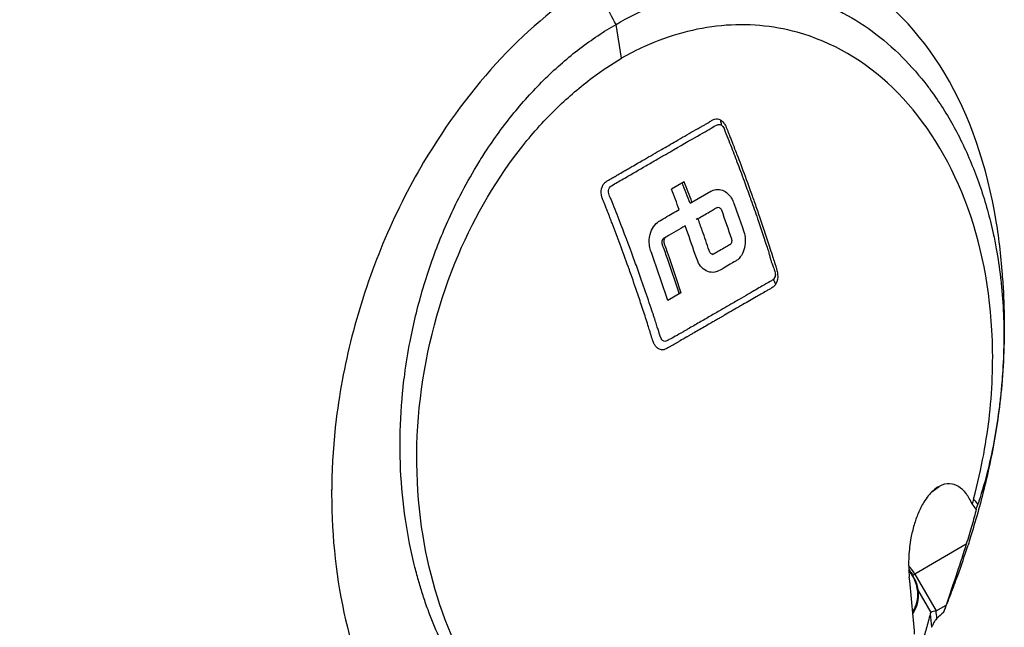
# Model space of a CAD drawing. Header units: millimetres. Extents: x 0 to 4378, y 0 to 2376.
# Tile 198 of 211: x 2775 to 2853, y 1781 to 1829. Entities that reach past the tile are written whole.
import ezdxf

# ---------------------------------------------------------------- set-up
doc = ezdxf.new("R2010")
doc.units = ezdxf.units.MM
doc.header["$LTSCALE"] = 0.2
doc.layers.add('01_Object Line', color=4, linetype='Continuous')

# ---------------------------------------------------------------- blocks, each defined once
blk = doc.blocks.new('A$C78150662')
for p, q in [((237.794, 887.633), (237.353, 890.313)), ((242.75, 877.863), (241.741, 877.281)), ((243.357, 876.256), (244.847, 877.117)), ((243.206, 876.169), (243.357, 876.256)), ((245.316, 875.821), (245.166, 875.735)), ((243.831, 874.963), (243.681, 874.877)), ((241.291, 873.497), (241.142, 873.411)), ((245.111, 872.178), (244.96, 872.092)), ((239.56, 869.554), (239.556, 869.556)), ((242.488, 869.098), (241.447, 868.497)), ((240.775, 865.878), (240.766, 865.883)), ((220.276, 856.579), (220.276, 856.579)), ((214.866, 853.581), (214.865, 853.582)), ((214.866, 853.505), (214.865, 853.506)), ((262.338, 853.368), (262.903, 853.793)), ((214.874, 852.147), (214.876, 852.146)), ((214.885, 851.804), (214.883, 851.805)), ((214.915, 850.959), (214.917, 850.958)), ((214.935, 850.62), (214.932, 850.621)), ((265.045, 849.211), (260.973, 846.859)), ((221.301, 848.023), (221.302, 848.022)), ((221.397, 847.625), (221.395, 847.626)), ((221.536, 847.071), (221.539, 847.069)), ((221.643, 846.68), (221.64, 846.682)), ((260.973, 846.859), (262.658, 843.95)), ((262.262, 843.826), (261.214, 845.634)), ((262.658, 843.95), (263.454, 844.409)), ((263.455, 844.41), (263.454, 844.409)), ((262.197, 843.718), (262.307, 842.652))]:
    blk.add_line(p, q)
for centre, major_axis, ratio, start_param, end_param in [((166.968, 894.492), (-22.7, -39.318), 0.57735, 3.111571, 5.906923), ((236.255, 892.083), (3.701, -6.711), 0.014487, 1.296026, 1.788028), ((187.034, 873.064), (45.29, -78.445), 0.57735, 1.286609, 1.306055), ((184.42, 873.115), (47.486, -82.248), 0.57735, 1.285293, 1.303849), ((183.414, 872.532), (-47.483, 82.243), 0.57735, 4.426886, 4.445443), ((224.416, 872.382), (1.558, 2.698), 0.57735, 0.973306, 0.973618), ((224.555, 872.302), (-1.458, -2.525), 0.57735, 4.340208, 4.340689), ((224.555, 872.302), (-1.458, -2.525), 0.57735, 5.639132, 5.639631), ((224.416, 872.382), (1.558, 2.698), 0.57735, 2.71574, 2.716084), ((201.897, 874.326), (-20.292, -35.147), 0.57735, 1.483847, 1.483854), ((201.758, 874.406), (20.192, 34.974), 0.57735, 4.637759, 4.637773), ((214.719, 861.477), (4.692, 8.127), 0.57735, 3.949607, 3.949713), ((267.5, 834.15), (2.867, -19.079), 0.191328, 2.811767, 2.893534), ((258.131, 845.218), (2.01, -3.481), 0.816496, 1.570795, 1.780544), ((258.906, 845.665), (1.335, -2.312), 0.816497, 0.355717, 1.763168), ((260.772, 846.743), (0.26, 0.15), 0.000124, 4.865182, 5.597893), ((262.512, 843.36), (0.249, -0.465), 0.464703, 3.14554, 3.616829), ((364.688, 697.846), (-89.945, 154.295), 0.63281, 0.12516, 0.131384)]:
    blk.add_ellipse(centre, major_axis=major_axis, ratio=ratio, start_param=start_param, end_param=end_param)
for points, knots in [([(176.135, 925.969), (171.036, 923.052), (167.344, 917.953), (163.224, 906.002), (162.643, 899.238), (163.596, 885.594), (165.094, 878.672), (169.579, 865.217), (172.559, 858.658), (179.735, 846.258), (183.914, 840.391), (191.772, 831.532), (195.162, 828.223), (198.763, 825.275)], [0, 0, 0, 0, 0.1666667, 0.1666667, 0.3333333, 0.3333333, 0.5, 0.5, 0.6666667, 0.6666667, 0.8333333, 0.8333333, 0.9449569, 0.9449569, 0.9449569, 0.9449569]), ([(267.921, 870.266), (267.826, 871.789), (267.66, 873.283), (267.42, 874.738), (266.701, 879.101), (265.329, 883.106), (263.354, 886.417), (261.379, 889.73), (258.817, 892.349), (255.861, 894.078), (252.906, 895.806), (249.566, 896.658), (246.096, 896.574), (242.626, 896.49), (239.015, 895.564), (235.552, 893.581)], [0.2777261, 0.2777261, 0.2777261, 0.2777261, 0.3333107, 0.3333107, 0.3333107, 0.4999898, 0.4999898, 0.4999898, 0.6666939, 0.6666939, 0.6666939, 0.8333327, 0.8333327, 0.8333327, 1, 1, 1, 1]), ([(235.552, 893.581), (230.416, 890.575), (225.741, 885.474), (222.14, 879.413), (219.725, 875.351), (217.834, 870.793), (216.587, 866.095), (215.973, 863.784), (215.516, 861.44), (215.229, 859.105), (214.359, 852.02), (215.068, 845.078), (217.129, 839.287), (218.701, 834.866), (220.989, 831.056), (223.825, 828.115), (224.704, 827.203), (225.637, 826.374), (226.616, 825.637)], [0, 0, 0, 0, 0.25, 0.25, 0.25, 0.417586, 0.417586, 0.417586, 0.5, 0.5, 0.5, 0.75, 0.75, 0.75, 0.940822, 0.940822, 0.940822, 1, 1, 1, 1]), ([(237.353, 890.313), (238.323, 890.875), (239.306, 891.357), (240.299, 891.756), (241.292, 892.156), (242.294, 892.473), (243.299, 892.704), (244.304, 892.935), (245.311, 893.08), (246.313, 893.14), (247.316, 893.2), (248.314, 893.174), (249.298, 893.063), (249.76, 893.01), (250.22, 892.939), (250.676, 892.85), (251.191, 892.749), (251.702, 892.623), (252.206, 892.474), (253.157, 892.191), (254.087, 891.823), (254.988, 891.372), (255.888, 890.922), (256.761, 890.389), (257.596, 889.778), (258.433, 889.167), (259.233, 888.479), (259.991, 887.719), (260.702, 887.006), (261.377, 886.23), (262.01, 885.397), (262.051, 885.343), (262.092, 885.289), (262.133, 885.234), (262.801, 884.339), (263.421, 883.378), (263.988, 882.36), (264.555, 881.342), (265.069, 880.266), (265.527, 879.142), (265.984, 878.019), (266.385, 876.848), (266.721, 875.638), (266.891, 875.031), (267.044, 874.414), (267.18, 873.788), (267.267, 873.389), (267.347, 872.986), (267.42, 872.58), (267.555, 871.833), (267.667, 871.076), (267.757, 870.31), (267.762, 870.263), (267.768, 870.217), (267.773, 870.171), (267.865, 869.357), (267.931, 868.535), (267.971, 867.706), (268.012, 866.876), (268.027, 866.041), (268.017, 865.201), (268.007, 864.36), (267.972, 863.516), (267.912, 862.67), (267.881, 862.23), (267.844, 861.79), (267.8, 861.349), (267.759, 860.943), (267.714, 860.537), (267.664, 860.131), (267.56, 859.285), (267.434, 858.44), (267.282, 857.597), (267.13, 856.755), (266.953, 855.916), (266.748, 855.085), (266.543, 854.253), (266.31, 853.428), (266.049, 852.617), (266.024, 852.537), (265.998, 852.457), (265.969, 852.376)], [0, 0, 0, 0, 0.0558973, 0.0558973, 0.0558973, 0.1118359, 0.1118359, 0.1118359, 0.1677762, 0.1677762, 0.1677762, 0.2237383, 0.2237383, 0.2237383, 0.25, 0.25, 0.25, 0.2796998, 0.2796998, 0.2796998, 0.3356284, 0.3356284, 0.3356284, 0.3915473, 0.3915473, 0.3915473, 0.4474757, 0.4474757, 0.4474757, 0.5, 0.5, 0.5, 0.503405, 0.503405, 0.503405, 0.5593482, 0.5593482, 0.5593482, 0.6152764, 0.6152764, 0.6152764, 0.6711159, 0.6711159, 0.6711159, 0.6991461, 0.6991461, 0.6991461, 0.7170401, 0.7170401, 0.7170401, 0.75, 0.75, 0.75, 0.7519922, 0.7519922, 0.7519922, 0.7869331, 0.7869331, 0.7869331, 0.8218791, 0.8218791, 0.8218791, 0.8568262, 0.8568262, 0.8568262, 0.875, 0.875, 0.875, 0.8917408, 0.8917408, 0.8917408, 0.9266216, 0.9266216, 0.9266216, 0.9615238, 0.9615238, 0.9615238, 0.996469, 0.996469, 0.996469, 0.9998986, 0.9998986, 0.9998986, 0.9998986]), ([(229.664, 833.365), (229.589, 833.429), (229.515, 833.492), (229.44, 833.557), (228.945, 833.986), (228.465, 834.443), (228.001, 834.927), (227.538, 835.411), (227.092, 835.923), (226.665, 836.46), (226.236, 836.997), (225.826, 837.56), (225.436, 838.147), (225.045, 838.734), (224.674, 839.345), (224.325, 839.979), (223.975, 840.612), (223.646, 841.268), (223.339, 841.943), (223.032, 842.62), (222.747, 843.317), (222.485, 844.032), (222.412, 844.232), (222.34, 844.434), (222.271, 844.637), (222.149, 844.992), (222.033, 845.351), (221.922, 845.714), (221.87, 845.886), (221.819, 846.059), (221.769, 846.233), (221.658, 846.617), (221.553, 847.005), (221.454, 847.398), (221.299, 848.012), (221.157, 848.636), (221.031, 849.268), (220.779, 850.527), (220.587, 851.819), (220.46, 853.131), (220.333, 854.446), (220.27, 855.782), (220.273, 857.129), (220.276, 858.476), (220.343, 859.835), (220.476, 861.193), (220.493, 861.365), (220.511, 861.538), (220.53, 861.71), (220.564, 862.023), (220.602, 862.335), (220.643, 862.647), (220.759, 863.519), (220.9, 864.389), (221.068, 865.255), (221.328, 866.602), (221.651, 867.937), (222.035, 869.251), (222.418, 870.564), (222.861, 871.856), (223.362, 873.115), (223.862, 874.375), (224.419, 875.601), (225.029, 876.786), (225.443, 877.589), (225.881, 878.373), (226.342, 879.135), (226.56, 879.496), (226.783, 879.851), (227.012, 880.202), (227.721, 881.292), (228.478, 882.331), (229.276, 883.309), (230.074, 884.288), (230.913, 885.207), (231.785, 886.059), (232.658, 886.91), (233.565, 887.695), (234.496, 888.406), (235.427, 889.116), (236.383, 889.754), (237.353, 890.313)], [0, 0, 0, 0, 0.005433, 0.005433, 0.005433, 0.041569, 0.041569, 0.041569, 0.077688, 0.077688, 0.077688, 0.113822, 0.113822, 0.113822, 0.149952, 0.149952, 0.149952, 0.186071, 0.186071, 0.186071, 0.222204, 0.222204, 0.222204, 0.232329, 0.232329, 0.232329, 0.25, 0.25, 0.25, 0.258368, 0.258368, 0.258368, 0.276877, 0.276877, 0.276877, 0.305871, 0.305871, 0.305871, 0.363632, 0.363632, 0.363632, 0.421486, 0.421486, 0.421486, 0.479349, 0.479349, 0.479349, 0.486699, 0.486699, 0.486699, 0.5, 0.5, 0.5, 0.537191, 0.537191, 0.537191, 0.595052, 0.595052, 0.595052, 0.652905, 0.652905, 0.652905, 0.710747, 0.710747, 0.710747, 0.75, 0.75, 0.75, 0.768586, 0.768586, 0.768586, 0.826443, 0.826443, 0.826443, 0.884299, 0.884299, 0.884299, 0.942168, 0.942168, 0.942168, 1, 1, 1, 1]), ([(265.616, 852.78), (266.289, 855.266), (266.674, 857.489), (267.133, 861.691), (267.198, 863.932), (266.86, 870.05), (266.056, 873.753), (263.329, 880.331), (261.483, 883.118), (257.012, 887.433), (254.445, 888.924), (249.739, 890.225), (247.723, 890.399), (244.668, 890.111), (243.649, 889.925), (241.614, 889.373), (240.594, 889.006), (238.996, 888.285), (238.393, 887.979), (237.794, 887.633)], [-6.917277, -6.917277, -6.917277, -6.917277, -6.307005, -6.307005, -5.616269, -5.616269, -4.383959, -4.383959, -3.160831, -3.160831, -1.94987, -1.94987, -1.100763, -1.100763, -0.676872, -0.676872, -0.254293, -0.254293, 0, 0, 0, 0]), ([(231.173, 832.902), (228.329, 835.118), (226.574, 837.7), (223.788, 842.782), (222.784, 846.044), (221.534, 852.891), (221.414, 856.812), (222.341, 864.666), (223.364, 868.517), (226.239, 875.277), (227.963, 878.192), (230.842, 881.801), (231.755, 882.806), (233.6, 884.594), (234.536, 885.393), (236.23, 886.659), (237.008, 887.18), (237.794, 887.633)], [0.000058, 0.000058, 0.000058, 0.000058, 1.424941, 1.424941, 3.493101, 3.493101, 5.923775, 5.923775, 8.34, 8.34, 10.482518, 10.482518, 11.395771, 11.395771, 12.255616, 12.255616, 12.922602, 12.922602, 12.922602, 12.922602]), ([(238.089, 878.191), (238.638, 878.509), (239.18, 878.823), (239.717, 879.134), (240.014, 879.306), (240.307, 879.476), (240.6, 879.645), (240.673, 879.687), (240.76, 879.737), (240.881, 879.807), (241.001, 879.876), (241.119, 879.945), (241.235, 880.012), (241.251, 880.021), (241.267, 880.03), (241.283, 880.04), (241.498, 880.163), (241.705, 880.283), (241.903, 880.397), (242.755, 880.89), (243.449, 881.293), (244.001, 881.611), (244.277, 881.77), (244.522, 881.878), (244.725, 882.01), (244.928, 882.142), (245.094, 882.265), (245.233, 882.327), (245.51, 882.451), (245.669, 882.374), (245.67, 882.373)], [0.6934202, 0.6934202, 0.6934202, 0.6934202, 0.75, 0.75, 0.75, 0.78125, 0.78125, 0.78125, 0.7890625, 0.7890625, 0.7890625, 0.796875, 0.796875, 0.796875, 0.7979664, 0.7979664, 0.7979664, 0.8125, 0.8125, 0.8125, 0.875, 0.875, 0.875, 0.90625, 0.90625, 0.90625, 0.9375, 0.9375, 0.9375, 1, 1, 1, 1]), ([(243.836, 882.091), (243.885, 882.119), (243.945, 882.152), (244.017, 882.19), (244.088, 882.228), (244.193, 882.283), (244.266, 882.321), (244.303, 882.341), (244.341, 882.362), (244.378, 882.383)], [0.9375, 0.9375, 0.9375, 0.9375, 0.9453125, 0.9453125, 0.9453125, 0.953125, 0.953125, 0.953125, 0.95716382, 0.95716382, 0.95716382, 0.95716382]), ([(244.378, 882.383), (244.414, 882.403), (244.449, 882.424), (244.484, 882.445), (244.558, 882.489), (244.61, 882.522), (244.705, 882.586), (244.8, 882.65), (244.884, 882.703), (244.957, 882.743), (245.031, 882.784), (245.071, 882.806), (245.147, 882.828), (245.299, 882.872), (245.451, 882.85), (245.601, 882.759)], [0.95716382, 0.95716382, 0.95716382, 0.95716382, 0.9609375, 0.9609375, 0.9609375, 0.96875, 0.96875, 0.96875, 0.9765625, 0.9765625, 0.9765625, 0.984375, 0.984375, 0.984375, 1, 1, 1, 1]), ([(245.601, 882.759), (245.703, 882.704), (245.783, 882.641), (245.883, 882.511), (245.934, 882.447), (245.989, 882.348), (246.051, 882.211), (246.081, 882.142), (246.111, 882.073), (246.139, 882.003), (246.168, 881.933), (246.205, 881.837), (246.221, 881.792), (246.238, 881.748), (246.263, 881.684), (246.297, 881.599), (246.33, 881.515), (246.384, 881.382), (246.422, 881.284), (246.499, 881.089), (246.565, 880.92), (246.656, 880.688), (246.69, 880.598), (246.725, 880.508), (246.76, 880.417), (246.817, 880.272), (246.874, 880.124), (246.931, 879.974), (247.025, 879.73), (247.102, 879.528), (247.215, 879.228), (247.442, 878.626), (247.676, 877.994), (247.916, 877.329)], [0.0000096, 0.0000096, 0.0000096, 0.0000096, 0.125, 0.125, 0.125, 0.1875, 0.1875, 0.1875, 0.21875, 0.21875, 0.21875, 0.25, 0.25, 0.25, 0.28125, 0.28125, 0.28125, 0.3125, 0.3125, 0.3125, 0.375, 0.375, 0.375, 0.398977, 0.398977, 0.398977, 0.4375, 0.4375, 0.4375, 0.5, 0.5, 0.5, 0.625, 0.625, 0.625, 0.625]), ([(245.67, 882.373), (245.883, 882.249), (245.929, 881.935), (246.036, 881.695), (246.143, 881.455), (246.237, 881.2), (246.336, 880.951), (246.517, 880.491), (246.695, 880.03), (246.87, 879.569), (246.885, 879.53), (246.899, 879.491), (246.914, 879.453), (247.103, 878.954), (247.29, 878.455), (247.474, 877.953), (247.631, 877.527), (247.786, 877.1), (247.939, 876.671), (247.965, 876.598), (247.99, 876.526), (248.016, 876.454), (248.194, 875.954), (248.367, 875.459), (248.541, 874.952), (248.68, 874.547), (248.82, 874.135), (248.96, 873.708)], [0, 0, 0, 0, 0.0650124, 0.0650124, 0.0650124, 0.1300246, 0.1300246, 0.1300246, 0.25, 0.25, 0.25, 0.2600475, 0.2600475, 0.2600475, 0.3897625, 0.3897625, 0.3897625, 0.5, 0.5, 0.5, 0.5186195, 0.5186195, 0.5186195, 0.6472293, 0.6472293, 0.6472293, 0.75, 0.75, 0.75, 0.75]), ([(238.601, 879.067), (238.94, 879.262), (239.269, 879.453), (239.591, 879.639), (240.048, 879.904), (240.494, 880.161), (240.938, 880.417), (241.324, 880.64), (241.708, 880.861), (242.099, 881.088), (242.155, 881.12), (242.211, 881.152), (242.266, 881.184), (242.734, 881.456), (243.183, 881.719), (243.625, 881.971), (243.695, 882.012), (243.787, 882.064), (243.836, 882.091)], [0.7551627, 0.7551627, 0.7551627, 0.7551627, 0.7879909, 0.7879909, 0.7879909, 0.8345724, 0.8345724, 0.8345724, 0.875, 0.875, 0.875, 0.8807705, 0.8807705, 0.8807705, 0.9296875, 0.9296875, 0.9296875, 0.9375, 0.9375, 0.9375, 0.9375]), ([(236.571, 877.878), (236.578, 877.883), (236.585, 877.888), (236.59, 877.891), (236.681, 877.951), (236.803, 878.024), (236.954, 878.112), (237.03, 878.156), (237.113, 878.204), (237.203, 878.256), (237.292, 878.308), (237.414, 878.378), (237.492, 878.424), (237.806, 878.608), (238.115, 878.786), (238.441, 878.974), (238.495, 879.005), (238.548, 879.036), (238.601, 879.067)], [0.68652344, 0.68652344, 0.68652344, 0.68652344, 0.6875, 0.6875, 0.6875, 0.703125, 0.703125, 0.703125, 0.7109375, 0.7109375, 0.7109375, 0.71875, 0.71875, 0.71875, 0.75, 0.75, 0.75, 0.75516272, 0.75516272, 0.75516272, 0.75516272]), ([(236.968, 874.772), (236.92, 874.896), (236.872, 875.02), (236.825, 875.143), (236.79, 875.233), (236.755, 875.324), (236.721, 875.413), (236.686, 875.503), (236.669, 875.548), (236.618, 875.681), (236.566, 875.815), (236.523, 875.928), (236.487, 876.021), (236.468, 876.068), (236.452, 876.109), (236.438, 876.142), (236.424, 876.176), (236.412, 876.207), (236.387, 876.264), (236.338, 876.378), (236.291, 876.498), (236.257, 876.597), (236.223, 876.696), (236.21, 876.722), (236.192, 876.832), (236.155, 877.053), (236.175, 877.259), (236.247, 877.451), (236.283, 877.547), (236.33, 877.631), (236.387, 877.705), (236.438, 877.769), (236.521, 877.841), (236.571, 877.878)], [0.59880138, 0.59880138, 0.59880138, 0.59880138, 0.609375, 0.609375, 0.609375, 0.6171875, 0.6171875, 0.6171875, 0.625, 0.625, 0.625, 0.6328125, 0.6328125, 0.6328125, 0.63671875, 0.63671875, 0.63671875, 0.640625, 0.640625, 0.640625, 0.6484375, 0.6484375, 0.6484375, 0.65625, 0.65625, 0.65625, 0.671875, 0.671875, 0.671875, 0.6796875, 0.6796875, 0.6796875, 0.68652344, 0.68652344, 0.68652344, 0.68652344]), ([(236.893, 876.634), (236.832, 876.77), (236.771, 876.907), (236.759, 877.057), (236.746, 877.222), (236.807, 877.384), (236.91, 877.49)], [0.62940825, 0.62940825, 0.62940825, 0.62940825, 0.640625, 0.640625, 0.640625, 0.65299007, 0.65299007, 0.65299007, 0.65299007]), ([(236.91, 877.49), (236.937, 877.518), (236.967, 877.542), (236.999, 877.561), (237.309, 877.745), (237.613, 877.915), (237.917, 878.091), (237.974, 878.124), (238.032, 878.158), (238.089, 878.191)], [0.65299007, 0.65299007, 0.65299007, 0.65299007, 0.65625, 0.65625, 0.65625, 0.6875, 0.6875, 0.6875, 0.69342024, 0.69342024, 0.69342024, 0.69342024]), ([(244.847, 877.117), (244.9, 877.147), (244.945, 877.172), (245.107, 877.229), (245.177, 877.246), (245.38, 877.274), (245.515, 877.266), (245.801, 877.194), (245.949, 877.122), (246.201, 876.932), (246.307, 876.824), (246.495, 876.567), (246.576, 876.42), (246.715, 876.065), (246.986, 875.3), (247.438, 873.983), (247.494, 873.839), (247.575, 873.429), (247.587, 873.214), (247.551, 872.757), (247.494, 872.531), (247.329, 872.134), (247.215, 871.957), (247.011, 871.742), (246.938, 871.679), (246.776, 871.569), (246.682, 871.52), (245.629, 870.912), (245.434, 870.766), (244.976, 870.693), (244.795, 870.712), (244.445, 870.84), (244.281, 870.949), (244.007, 871.233), (243.897, 871.398), (243.732, 871.757), (243.682, 871.934), (243.357, 872.88), (243.093, 873.631), (242.822, 874.381)], [0.000001, 0.000001, 0.000001, 0.000001, 0.0228999, 0.0228999, 0.0392866, 0.0392866, 0.0703957, 0.0703957, 0.106369, 0.106369, 0.1368812, 0.1368812, 0.1682893, 0.1682893, 0.2063468, 0.2063468, 0.2161584, 0.2161584, 0.2261906, 0.2261906, 0.2377439, 0.2377439, 0.2497711, 0.2497711, 0.2557406, 0.2557406, 0.2623234, 0.2623234, 0.278629, 0.278629, 0.2891085, 0.2891085, 0.2997297, 0.2997297, 0.3094024, 0.3094024, 0.3183528, 0.3183528, 0.3526257, 0.3526257, 0.3526257, 0.3526257]), ([(247.916, 877.329), (247.982, 877.146), (248.049, 876.96), (248.116, 876.772), (248.171, 876.619), (248.226, 876.465), (248.281, 876.309), (248.404, 875.961), (248.514, 875.643), (248.653, 875.24), (248.792, 874.838), (248.931, 874.426), (249.072, 874.006), (249.142, 873.795), (249.213, 873.583), (249.283, 873.368), (249.302, 873.312), (249.32, 873.255), (249.339, 873.198), (249.356, 873.147), (249.373, 873.096), (249.389, 873.044), (249.425, 872.936), (249.447, 872.867), (249.496, 872.717), (249.641, 872.268), (249.757, 871.895), (249.85, 871.601), (249.866, 871.552), (249.881, 871.506), (249.895, 871.461), (249.902, 871.439), (249.909, 871.417), (249.916, 871.396), (249.919, 871.385), (249.921, 871.381), (249.923, 871.374), (249.925, 871.367), (249.929, 871.357), (249.936, 871.334), (249.967, 871.241), (249.991, 871.163), (250.011, 871.1), (250.03, 871.038), (250.033, 871.033), (250.053, 870.96), (250.093, 870.815), (250.116, 870.72), (250.133, 870.571), (250.168, 870.275), (250.119, 870.016), (249.988, 869.799)], [0.625, 0.625, 0.625, 0.625, 0.6594752, 0.6594752, 0.6594752, 0.6875, 0.6875, 0.6875, 0.75, 0.75, 0.75, 0.8125, 0.8125, 0.8125, 0.84375, 0.84375, 0.84375, 0.8519581, 0.8519581, 0.8519581, 0.859375, 0.859375, 0.859375, 0.875, 0.875, 0.875, 0.921875, 0.921875, 0.921875, 0.9296875, 0.9296875, 0.9296875, 0.9335938, 0.9335938, 0.9335938, 0.9355469, 0.9355469, 0.9355469, 0.9375, 0.9375, 0.9375, 0.9453125, 0.9453125, 0.9453125, 0.953125, 0.953125, 0.953125, 0.96875, 0.96875, 0.96875, 1, 1, 1, 1]), ([(245.225, 867.489), (244.944, 867.327), (244.666, 867.166), (244.393, 867.008), (244.089, 866.833), (243.791, 866.661), (243.498, 866.492), (243.351, 866.407), (243.205, 866.323), (243.061, 866.24), (242.989, 866.198), (242.917, 866.157), (242.846, 866.116), (242.774, 866.074), (242.74, 866.055), (242.632, 865.992), (242.199, 865.743), (241.843, 865.538), (241.566, 865.398), (241.428, 865.328), (241.312, 865.243), (241.208, 865.246), (241.156, 865.248), (241.11, 865.264), (241.073, 865.286), (241.036, 865.307), (240.988, 865.361), (240.987, 865.363), (240.981, 865.371), (240.879, 865.523), (240.771, 865.892), (240.716, 866.076), (240.64, 866.305), (240.553, 866.579), (240.509, 866.716), (240.461, 866.864), (240.409, 867.024), (240.383, 867.103), (240.356, 867.186), (240.328, 867.271), (240.3, 867.356), (240.255, 867.495), (240.242, 867.536), (240.225, 867.586), (240.208, 867.636), (240.192, 867.687), (239.833, 868.773), (239.419, 869.977), (238.959, 871.247), (238.887, 871.445), (238.815, 871.643), (238.741, 871.844), (238.37, 872.855), (237.991, 873.866), (237.599, 874.871), (237.39, 875.406), (237.178, 875.94), (236.964, 876.473), (236.942, 876.527), (236.918, 876.581), (236.893, 876.634)], [0.1592904, 0.1592904, 0.1592904, 0.1592904, 0.1875, 0.1875, 0.1875, 0.21875, 0.21875, 0.21875, 0.234375, 0.234375, 0.234375, 0.2421875, 0.2421875, 0.2421875, 0.25, 0.25, 0.25, 0.28125, 0.28125, 0.28125, 0.296875, 0.296875, 0.296875, 0.3046875, 0.3046875, 0.3046875, 0.3125, 0.3125, 0.3125, 0.34375, 0.34375, 0.34375, 0.359375, 0.359375, 0.359375, 0.3671875, 0.3671875, 0.3671875, 0.3710937, 0.3710937, 0.3710937, 0.375, 0.375, 0.375, 0.37986, 0.37986, 0.37986, 0.4838566, 0.4838566, 0.4838566, 0.5, 0.5, 0.5, 0.5815325, 0.5815325, 0.5815325, 0.625, 0.625, 0.625, 0.6294083, 0.6294083, 0.6294083, 0.6294083]), ([(241.447, 868.497), (241.044, 869.728), (240.622, 870.961), (240.109, 872.396), (240.064, 872.51), (239.991, 872.845), (239.974, 873.014), (239.98, 873.364), (240.005, 873.544), (240.114, 873.954), (240.211, 874.15), (240.454, 874.515), (240.606, 874.647), (240.833, 874.806), (241.034, 874.915), (241.61, 875.248), (241.98, 875.461), (242.348, 875.674)], [0, 0, 0, 0, 0.404864, 0.404864, 0.471429, 0.471429, 0.539096, 0.539096, 0.611031, 0.611031, 0.711646, 0.711646, 0.850481, 0.850481, 0.985084, 0.985084, 1.231703, 1.231703, 1.231703, 1.231703]), ([(243.831, 874.963), (244.137, 875.141), (244.442, 875.317), (244.851, 875.553), (244.956, 875.613), (245.168, 875.736), (245.269, 875.822), (245.42, 875.855), (245.459, 875.854), (245.526, 875.833), (245.555, 875.817), (245.612, 875.768), (245.638, 875.736), (245.668, 875.681), (245.677, 875.662), (245.684, 875.642)], [0, 0, 0, 0, 0.1309483, 0.1309483, 0.1764994, 0.1764994, 0.2225561, 0.2225561, 0.2373635, 0.2373635, 0.2498365, 0.2498365, 0.2629494, 0.2629494, 0.2692074, 0.2692074, 0.2692074, 0.2692074]), ([(245.684, 875.642), (245.956, 874.884), (246.221, 874.126), (246.485, 873.349), (246.501, 873.303), (246.506, 873.196), (246.503, 873.155), (246.484, 873.066), (246.466, 873.026), (246.433, 872.971), (246.415, 872.949), (246.381, 872.915), (246.364, 872.902), (246.344, 872.891), (246.339, 872.888), (246.21, 872.813), (246.099, 872.749), (245.838, 872.598), (245.687, 872.512), (245.427, 872.361), (245.317, 872.297), (245.185, 872.221), (245.164, 872.209), (245.112, 872.179), (245.108, 872.177), (245.081, 872.163), (245.058, 872.154), (244.998, 872.144), (244.961, 872.146), (244.897, 872.168), (244.869, 872.185), (244.813, 872.235), (244.788, 872.268), (244.747, 872.346), (244.733, 872.392), (244.539, 872.961), (244.357, 873.486), (244.059, 874.328), (243.945, 874.646), (243.831, 874.963)], [0.0000064, 0.0000064, 0.0000064, 0.0000064, 0.2491353, 0.2491353, 0.2552191, 0.2552191, 0.2589189, 0.2589189, 0.2637316, 0.2637316, 0.2676822, 0.2676822, 0.270798, 0.270798, 0.2713073, 0.2713073, 0.2742063, 0.2742063, 0.2781299, 0.2781299, 0.2809856, 0.2809856, 0.2815382, 0.2815382, 0.2823305, 0.2823305, 0.2856744, 0.2856744, 0.2908483, 0.2908483, 0.2950726, 0.2950726, 0.299591, 0.299591, 0.3043637, 0.3043637, 0.360882, 0.360882, 0.3950707, 0.3950707, 0.3950707, 0.3950707]), ([(239.149, 868.758), (238.946, 869.362), (238.744, 869.945), (238.546, 870.508), (238.483, 870.688), (238.431, 870.835), (238.356, 871.044), (238.347, 871.071), (238.337, 871.098), (238.327, 871.126), (237.889, 872.352), (237.453, 873.505), (237.036, 874.593), (237.013, 874.652), (236.991, 874.712), (236.968, 874.772)], [0.4358093, 0.4358093, 0.4358093, 0.4358093, 0.484375, 0.484375, 0.484375, 0.5, 0.5, 0.5, 0.5020328, 0.5020328, 0.5020328, 0.59375, 0.59375, 0.59375, 0.5988014, 0.5988014, 0.5988014, 0.5988014]), ([(242.822, 874.381), (242.346, 874.106), (241.867, 873.83), (241.349, 873.531), (241.314, 873.512), (241.271, 873.485), (241.263, 873.479), (241.224, 873.448), (241.197, 873.416), (241.147, 873.333), (241.135, 873.289), (241.121, 873.221), (241.119, 873.181), (241.122, 873.105), (241.128, 873.069), (241.144, 873.018), (241.149, 873.005), (241.181, 872.916), (241.197, 872.869), (241.277, 872.646), (241.34, 872.47), (241.778, 871.229), (242.14, 870.163), (242.488, 869.098)], [0, 0, 0, 0, 0.20054, 0.20054, 0.2148823, 0.2148823, 0.2185744, 0.2185744, 0.2322424, 0.2322424, 0.2497681, 0.2497681, 0.2728388, 0.2728388, 0.2940175, 0.2940175, 0.3046181, 0.3046181, 0.3160183, 0.3160183, 0.3592799, 0.3592799, 0.6206332, 0.6206332, 0.6206332, 0.6206332]), ([(248.96, 873.708), (249.003, 873.578), (249.017, 873.537), (249.07, 873.377), (249.08, 873.346), (249.09, 873.319), (249.098, 873.293), (249.136, 873.18), (249.164, 873.095), (249.207, 872.965), (249.261, 872.805), (249.337, 872.57), (249.372, 872.459), (249.407, 872.349), (249.444, 872.227), (249.467, 872.143), (249.494, 872.049), (249.519, 871.958), (249.548, 871.84)], [0.75, 0.75, 0.75, 0.75, 0.78125, 0.78125, 0.78125, 0.7871311, 0.7871311, 0.7871311, 0.8125, 0.8125, 0.8125, 0.84375, 0.84375, 0.84375, 0.875, 0.875, 0.875, 0.9100462, 0.9100462, 0.9100462, 0.9100462]), ([(241.142, 873.411), (241.136, 873.408), (241.132, 873.405), (241.11, 873.39), (241.092, 873.376), (241.047, 873.329), (241.021, 873.291), (240.985, 873.204), (240.976, 873.159), (240.969, 873.069), (240.972, 873.021), (240.996, 872.919), (241.021, 872.861), (241.141, 872.523), (241.209, 872.333), (241.643, 871.099), (241.997, 870.055), (242.337, 869.011)], [-0.5867945, -0.5867945, -0.5867945, -0.5867945, -0.5829446, -0.5829446, -0.5644338, -0.5644338, -0.5297899, -0.5297899, -0.4940535, -0.4940535, -0.4541718, -0.4541718, -0.4055861, -0.4055861, -0.3431321, -0.3431321, 0, 0, 0, 0]), ([(249.548, 871.84), (249.558, 871.801), (249.569, 871.76), (249.58, 871.715), (249.588, 871.684), (249.597, 871.651), (249.609, 871.616), (249.621, 871.579), (249.634, 871.541), (249.649, 871.499), (249.677, 871.42), (249.705, 871.35), (249.729, 871.292), (249.752, 871.233), (249.759, 871.218), (249.789, 871.142), (249.818, 871.065), (249.845, 870.992), (249.861, 870.945), (249.877, 870.898), (249.904, 870.805), (249.91, 870.774)], [0.91004623, 0.91004623, 0.91004623, 0.91004623, 0.92149269, 0.92149269, 0.92149269, 0.92934783, 0.92934783, 0.92934783, 0.9375, 0.9375, 0.9375, 0.953125, 0.953125, 0.953125, 0.96875, 0.96875, 0.96875, 0.984375, 0.984375, 0.984375, 0.99999999, 0.99999999, 0.99999999, 0.99999999]), ([(249.91, 870.774), (249.955, 870.628), (249.958, 870.525), (249.949, 870.445), (249.941, 870.374), (249.867, 870.218), (249.794, 870.146)], [0, 0, 0, 0, 0.5, 0.5, 0.5, 0.9492307, 0.9492307, 0.9492307, 0.9492307]), ([(249.769, 870.124), (249.752, 870.115), (249.462, 869.939), (248.884, 869.607), (248.595, 869.44), (248.234, 869.231), (247.799, 868.979), (247.581, 868.854), (247.345, 868.717), (247.09, 868.569), (246.962, 868.495), (246.829, 868.418), (246.692, 868.339), (246.623, 868.299), (246.553, 868.258), (246.482, 868.217), (246.411, 868.176), (246.305, 868.115), (246.265, 868.092), (246.057, 867.971), (245.851, 867.852), (245.647, 867.734), (245.505, 867.652), (245.365, 867.57), (245.225, 867.489)], [0, 0, 0, 0, 0.0625, 0.0625, 0.0625, 0.09375, 0.09375, 0.09375, 0.109375, 0.109375, 0.109375, 0.1171875, 0.1171875, 0.1171875, 0.1210937, 0.1210937, 0.1210937, 0.125, 0.125, 0.125, 0.1452398, 0.1452398, 0.1452398, 0.1592904, 0.1592904, 0.1592904, 0.1592904]), ([(249.988, 869.799), (249.955, 869.734), (249.908, 869.673), (249.846, 869.615), (249.816, 869.586), (249.781, 869.558), (249.743, 869.531), (249.706, 869.504), (249.636, 869.461), (249.619, 869.452), (249.586, 869.433), (249.536, 869.404), (249.469, 869.365), (249.402, 869.326), (249.282, 869.257), (249.216, 869.219), (248.949, 869.065), (248.676, 868.907), (248.44, 868.771), (248.087, 868.567), (247.734, 868.364), (247.381, 868.16), (247.264, 868.092), (247.12, 868.009), (247.028, 867.956), (246.661, 867.744), (246.292, 867.531), (245.921, 867.316), (245.854, 867.278), (245.788, 867.24), (245.721, 867.201)], [0, 0, 0, 0, 0.00390625, 0.00390625, 0.00390625, 0.00585937, 0.00585937, 0.00585937, 0.0078125, 0.0078125, 0.0078125, 0.01171875, 0.01171875, 0.01171875, 0.015625, 0.015625, 0.015625, 0.03125, 0.03125, 0.03125, 0.0546875, 0.0546875, 0.0546875, 0.0625, 0.0625, 0.0625, 0.09375, 0.09375, 0.09375, 0.09935032, 0.09935032, 0.09935032, 0.09935032]), ([(267.92, 870.266), (267.983, 869.257), (268.028, 868.239), (268.056, 866.513), (268.056, 865.849), (268.02, 864.192), (267.967, 863.166), (267.808, 861.239), (267.704, 860.307), (267.345, 857.682), (267.033, 856.063), (266.356, 853.131), (265.984, 851.768), (265.455, 850.005), (265.323, 849.576), (265.188, 849.15)], [0, 0, 0, 0, 0.371532, 0.371532, 0.585675, 0.585675, 0.885124, 0.885124, 1.167808, 1.167808, 1.705521, 1.705521, 2.235832, 2.235832, 2.408255, 2.408255, 2.408255, 2.408255]), ([(240.41, 864.973), (240.386, 865.012), (240.364, 865.053), (240.343, 865.096), (240.323, 865.139), (240.294, 865.212), (240.286, 865.233), (240.264, 865.295), (240.225, 865.417), (240.17, 865.599), (240.161, 865.63), (240.151, 865.662), (240.141, 865.696), (240.131, 865.729), (240.113, 865.792), (240.11, 865.802), (240.098, 865.844), (240.076, 865.914), (240.045, 866.013), (240.014, 866.112), (239.957, 866.289), (239.924, 866.395), (239.799, 866.787), (239.675, 867.173), (239.551, 867.551), (239.416, 867.962), (239.282, 868.365), (239.149, 868.758)], [0.3359375, 0.3359375, 0.3359375, 0.3359375, 0.33984375, 0.33984375, 0.33984375, 0.34375, 0.34375, 0.34375, 0.35546875, 0.35546875, 0.35546875, 0.35742187, 0.35742187, 0.35742187, 0.359375, 0.359375, 0.359375, 0.3671875, 0.3671875, 0.3671875, 0.375, 0.375, 0.375, 0.40412945, 0.40412945, 0.40412945, 0.43580929, 0.43580929, 0.43580929, 0.43580929]), ([(245.721, 867.201), (245.69, 867.184), (245.66, 867.166), (245.629, 867.148), (245.54, 867.097), (245.451, 867.045), (245.362, 866.994), (245.269, 866.94), (245.175, 866.886), (245.081, 866.832), (245.035, 866.805), (244.988, 866.778), (244.941, 866.751), (244.894, 866.724), (244.819, 866.681), (244.8, 866.669), (244.493, 866.492), (244.184, 866.314), (243.872, 866.134), (243.717, 866.044), (243.561, 865.954), (243.404, 865.864), (243.326, 865.819), (243.248, 865.773), (243.169, 865.728), (243.13, 865.705), (243.091, 865.683), (243.051, 865.66), (243.032, 865.649), (243.012, 865.637), (242.992, 865.626), (242.973, 865.614), (242.953, 865.603), (242.912, 865.579), (242.748, 865.485), (242.579, 865.387), (242.424, 865.298), (242.347, 865.254), (242.274, 865.211), (242.204, 865.171), (242.169, 865.151), (242.136, 865.132), (242.103, 865.113), (242.087, 865.103), (242.07, 865.094), (242.055, 865.084), (242.039, 865.075), (242.023, 865.066), (241.989, 865.046), (241.854, 864.967), (241.737, 864.9), (241.658, 864.854), (241.618, 864.831), (241.588, 864.814), (241.567, 864.802), (241.557, 864.796), (241.549, 864.792), (241.545, 864.789), (241.54, 864.787), (241.537, 864.785), (241.514, 864.772), (241.42, 864.719), (241.323, 864.669), (241.242, 864.635), (241.162, 864.602), (241.14, 864.586), (241.053, 864.58), (240.99, 864.576), (240.924, 864.585), (240.861, 864.605)], [0.0993503, 0.0993503, 0.0993503, 0.0993503, 0.1019085, 0.1019085, 0.1019085, 0.109375, 0.109375, 0.109375, 0.1171875, 0.1171875, 0.1171875, 0.1210937, 0.1210937, 0.1210937, 0.125, 0.125, 0.125, 0.1875, 0.1875, 0.1875, 0.21875, 0.21875, 0.21875, 0.234375, 0.234375, 0.234375, 0.2421875, 0.2421875, 0.2421875, 0.2460937, 0.2460937, 0.2460937, 0.25, 0.25, 0.25, 0.265625, 0.265625, 0.265625, 0.2734375, 0.2734375, 0.2734375, 0.2773437, 0.2773437, 0.2773437, 0.2792969, 0.2792969, 0.2792969, 0.28125, 0.28125, 0.28125, 0.2890625, 0.2890625, 0.2890625, 0.2929687, 0.2929687, 0.2929687, 0.2949219, 0.2949219, 0.2949219, 0.296875, 0.296875, 0.296875, 0.3046875, 0.3046875, 0.3046875, 0.3125, 0.3125, 0.3125, 0.3182307, 0.3182307, 0.3182307, 0.3182307]), ([(240.861, 864.605), (240.751, 864.638), (240.648, 864.7), (240.571, 864.773), (240.511, 864.83), (240.457, 864.897), (240.41, 864.973)], [0.31823066, 0.31823066, 0.31823066, 0.31823066, 0.328125, 0.328125, 0.328125, 0.3359375, 0.3359375, 0.3359375, 0.3359375]), ([(262.903, 853.793), (262.742, 853.705), (262.581, 853.59), (262.162, 853.211), (261.916, 852.906), (261.526, 852.27), (261.376, 851.972), (261.12, 851.365), (261.014, 851.062), (260.823, 850.41), (260.741, 850.062), (260.589, 849.233), (260.534, 848.754), (260.476, 847.704), (260.491, 847.138), (260.546, 846.613)], [0.0000008, 0.0000008, 0.0000008, 0.0000008, 0.0863251, 0.0863251, 0.2273811, 0.2273811, 0.3323759, 0.3323759, 0.4288848, 0.4288848, 0.536055, 0.536055, 0.6852449, 0.6852449, 0.8753391, 0.8753391, 0.8753391, 0.8753391]), ([(265.51, 852.386), (265.375, 852.701), (265.216, 852.982), (264.859, 853.45), (264.659, 853.639), (264.223, 853.907), (263.987, 853.987), (263.47, 854.01), (263.189, 853.947), (262.903, 853.793)], [0, 0, 0, 0, 0.1517701, 0.1517701, 0.3002274, 0.3002274, 0.4466341, 0.4466341, 0.6003531, 0.6003531, 0.6003531, 0.6003531]), ([(265.616, 852.78), (265.601, 852.713), (265.583, 852.647), (265.547, 852.516), (265.529, 852.451), (265.51, 852.386)], [-0.04093768, -0.04093768, -0.04093768, -0.04093768, -0.02051918, -0.02051918, -0.00010444, -0.00010444, -0.00010444, -0.00010444]), ([(265.837, 852.002), (265.734, 851.584), (265.617, 851.141), (265.355, 850.216), (265.208, 849.724), (265.046, 849.212)], [-0.4342229, -0.4342229, -0.4342229, -0.4342229, -0.2170073, -0.2170073, 0, 0, 0, 0]), ([(265.046, 849.212), (264.811, 848.471), (264.564, 847.719), (264.043, 846.152), (263.728, 845.218), (263.455, 844.41)], [0.0003049, 0.0003049, 0.0003049, 0.0003049, 0.3144603, 0.3144603, 0.6858376, 0.6858376, 0.6858376, 0.6858376]), ([(260.501, 847.214), (260.627, 847.061), (260.739, 846.896), (260.983, 846.46), (261.094, 846.177), (261.233, 845.6), (261.261, 845.306), (261.23, 844.738), (261.171, 844.464), (261.006, 844.05), (260.923, 843.897), (260.825, 843.758)], [3.728051, 3.728051, 3.728051, 3.728051, 3.944714, 3.944714, 4.27357, 4.27357, 4.601685, 4.601685, 4.926704, 4.926704, 5.136315, 5.136315, 5.136315, 5.136315]), ([(260.966, 842.096), (260.906, 842.836), (260.843, 843.576), (260.702, 845.088), (260.627, 845.85), (260.546, 846.613)], [0.0000377, 0.0000377, 0.0000377, 0.0000377, 0.2725991, 0.2725991, 0.5455124, 0.5455124, 0.5455124, 0.5455124]), ([(263.258, 843.829), (263.448, 844.304), (263.636, 844.785), (264.008, 845.762), (264.188, 846.244), (264.371, 846.738)], [0.0000417, 0.0000417, 0.0000417, 0.0000417, 0.1575303, 0.1575303, 0.317238, 0.317238, 0.317238, 0.317238]), ([(263.454, 844.409), (263.422, 844.313), (263.389, 844.217), (263.324, 844.023), (263.291, 843.926), (263.258, 843.829)], [-0.08340166, -0.08340166, -0.08340166, -0.08340166, -0.04197266, -0.04197266, -0.00005389, -0.00005389, -0.00005389, -0.00005389]), ([(262.727, 843.355), (262.701, 843.331), (262.67, 843.297), (262.589, 843.193), (262.539, 843.118), (262.445, 842.958), (262.401, 842.874), (262.356, 842.773), (262.346, 842.748), (262.327, 842.699), (262.319, 842.674), (262.307, 842.652)], [-0.08252601, -0.08252601, -0.08252601, -0.08252601, -0.06592066, -0.06592066, -0.04191549, -0.04191549, -0.01684178, -0.01684178, -0.00860181, -0.00860181, -0.00041618, -0.00041618, -0.00041618, -0.00041618])]:
    blk.add_open_spline(points, degree=3, knots=knots)
for points in [[(245.601, 882.759), (245.565, 882.559), (245.707, 882.572), (245.67, 882.373)], [(249.794, 870.146), (249.786, 870.137), (249.778, 870.13), (249.769, 870.124)], [(249.769, 870.124), (249.941, 870.022), (249.825, 869.899), (249.988, 869.799)], [(265.837, 852.002), (265.734, 852.138), (265.624, 852.266), (265.51, 852.386)], [(265.838, 852.003), (265.88, 852.127), (265.921, 852.25), (265.968, 852.371)], [(265.969, 852.375), (265.969, 852.374), (265.968, 852.373), (265.968, 852.371)], [(264.371, 846.738), (264.659, 847.536), (264.932, 848.34), (265.187, 849.15)], [(262.658, 843.95), (262.524, 843.941), (262.339, 843.869), (262.261, 843.826)], [(262.727, 843.355), (262.704, 843.553), (262.681, 843.751), (262.658, 843.95)]]:
    blk.add_open_spline(points, degree=3)
blk.add_rational_spline([(262.195, 843.719), (261.19, 839.709), (259.696, 836.758)], [2.34656702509, 2.59641375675, 2.55793175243], degree=2)

msp = doc.modelspace()

# ---------------------------------------------------------------- block references
at = {"layer": '01_Object Line'}
msp.add_blockref('A$C78150662', (2584.943, 938.722), dxfattribs=at)

doc.saveas('drawing.dxf')
